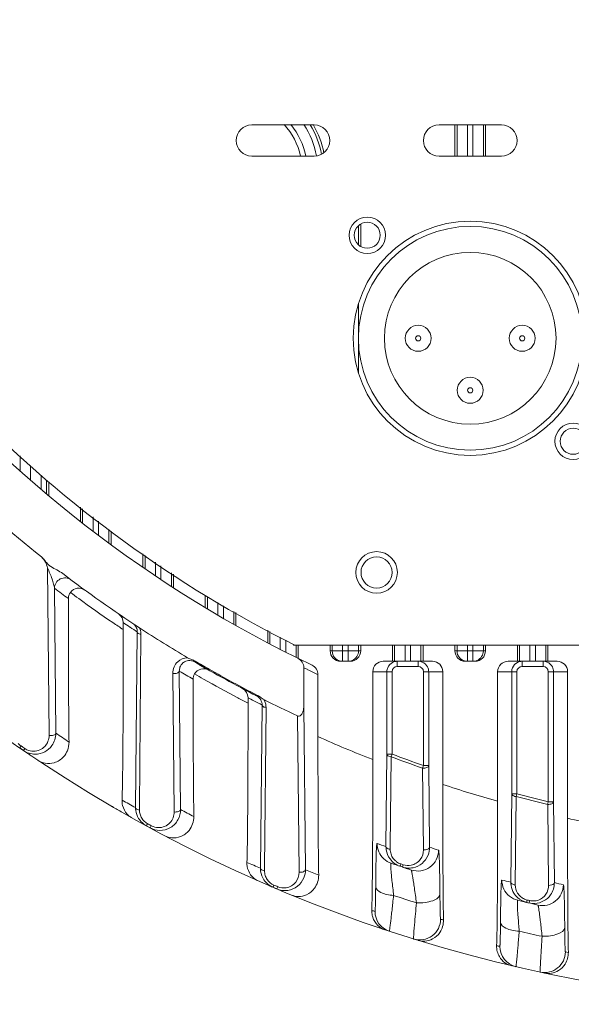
# Model space of a CAD drawing. Header units: millimetres. Extents: x 29170 to 33192, y 579 to 3108.
# Tile 79 of 256: x 29457 to 29510, y 1929 to 2024. Entities that reach past the tile are written whole.
import ezdxf

# ---------------------------------------------------------------- set-up
doc = ezdxf.new("R2010")
doc.units = ezdxf.units.MM
doc.layers.add('细实线', color=7, linetype='Continuous', lineweight=13)

msp = doc.modelspace()

# ---------------------------------------------------------------- linework, layer by layer
at = {"layer": '细实线'}
for p, q in [((29479.045, 2013.685), (29485.045, 2013.685)), ((29497.045, 2013.685), (29503.045, 2013.685)), ((29498.576, 2010.685), (29498.576, 2013.685)), ((29498.777, 2010.685), (29498.777, 2013.685)), ((29499.777, 2013.685), (29499.777, 2010.685)), ((29500.312, 2010.685), (29500.312, 2013.685)), ((29501.312, 2013.685), (29501.312, 2010.685)), ((29501.513, 2013.685), (29501.513, 2010.685)), ((29485.045, 2010.685), (29479.045, 2010.685)), ((29503.045, 2010.685), (29497.045, 2010.685)), ((29489.312, 2002.162), (29489.312, 2004.008)), ((29489.513, 2004.162), (29489.513, 2002.008)), ((29489.295, 1996.502), (29489.295, 1989.869)), ((29456.777, 1980.492), (29456.777, 1981.894)), ((29457.777, 1979.546), (29457.777, 1980.964)), ((29458.803, 1980.009), (29458.803, 1978.66)), ((29459.303, 1979.553), (29459.303, 1978.236)), ((29459.513, 1979.387), (29459.513, 1978.06)), ((29462.576, 1975.572), (29462.576, 1976.97)), ((29462.777, 1976.811), (29462.777, 1975.415)), ((29463.777, 1976.023), (29463.777, 1974.642)), ((29464.312, 1974.236), (29464.312, 1975.601)), ((29465.312, 1973.489), (29465.312, 1974.812)), ((29465.513, 1974.653), (29465.513, 1973.34)), ((29468.576, 1971.225), (29468.576, 1972.459)), ((29468.777, 1972.325), (29468.777, 1971.022)), ((29459.394, 1971.117), (29459.551, 1955.018)), ((29469.777, 1971.661), (29469.777, 1970.396)), ((29470.312, 1969.988), (29470.312, 1971.306)), ((29471.312, 1969.332), (29471.312, 1970.641)), ((29471.513, 1970.507), (29471.513, 1969.202)), ((29460.075, 1969.162), (29460.198, 1955.238)), ((29474.576, 1967.29), (29474.576, 1968.471)), ((29474.777, 1968.338), (29474.777, 1967.169)), ((29475.777, 1967.784), (29475.777, 1966.575)), ((29476.312, 1966.263), (29476.312, 1967.488)), ((29477.312, 1965.689), (29477.312, 1966.936)), ((29477.513, 1966.824), (29477.513, 1965.575)), ((29466.683, 1965.195), (29466.683, 1965.862)), ((29467.322, 1965.433), (29467.344, 1965.419)), ((29480.576, 1963.903), (29480.576, 1965.13)), ((29467.874, 1948.085), (29468.032, 1964.963)), ((29468.246, 1948.081), (29468.388, 1964.741)), ((29480.777, 1965.019), (29480.777, 1963.798)), ((29481.777, 1964.466), (29481.777, 1963.28)), ((29482.312, 1963.007), (29482.312, 1964.17)), ((29483.045, 1963.765), (29483.045, 1963.685)), ((29483.045, 1963.685), (29483.189, 1963.685)), ((29483.189, 1963.685), (29588.901, 1963.685)), ((29483.312, 1962.507), (29483.312, 1963.685)), ((29483.513, 1963.685), (29483.513, 1962.408)), ((29486.576, 1963.148), (29486.576, 1963.685)), ((29486.777, 1963.685), (29486.777, 1963.148)), ((29487.777, 1962.148), (29487.777, 1963.685)), ((29488.312, 1962.148), (29488.312, 1963.685)), ((29489.312, 1963.148), (29489.312, 1963.685)), ((29489.513, 1963.685), (29489.513, 1963.148)), ((29492.576, 1962.148), (29492.576, 1963.685)), ((29492.777, 1962.148), (29492.777, 1963.685)), ((29493.777, 1963.685), (29493.777, 1962.148)), ((29494.312, 1962.148), (29494.312, 1963.685)), ((29495.312, 1963.685), (29495.312, 1962.148)), ((29495.513, 1963.685), (29495.513, 1962.148)), ((29498.576, 1963.148), (29498.576, 1963.685)), ((29498.777, 1963.148), (29498.777, 1963.685)), ((29499.777, 1962.148), (29499.777, 1963.685)), ((29500.312, 1962.148), (29500.312, 1963.685)), ((29501.312, 1963.685), (29501.312, 1963.148)), ((29501.513, 1963.685), (29501.513, 1963.148)), ((29504.576, 1962.148), (29504.576, 1963.685)), ((29504.777, 1962.148), (29504.777, 1963.685)), ((29505.777, 1962.148), (29505.777, 1963.685)), ((29506.312, 1962.148), (29506.312, 1963.685)), ((29507.312, 1963.685), (29507.312, 1962.148)), ((29507.513, 1963.685), (29507.513, 1962.148)), ((29472.986, 1962.428), (29472.862, 1962.489)), ((29473.272, 1962.313), (29472.986, 1962.428)), ((29489.513, 1963.148), (29486.576, 1963.148)), ((29501.513, 1963.148), (29498.576, 1963.148)), ((29473.554, 1962.084), (29473.596, 1962.156)), ((29484.045, 1957.874), (29484.045, 1961.524)), ((29484.416, 1961.342), (29484.045, 1961.524)), ((29488.513, 1962.148), (29487.577, 1962.148)), ((29491.683, 1962.148), (29496.406, 1962.148)), ((29493.036, 1962.148), (29493.036, 1961.648)), ((29493.036, 1961.648), (29495.053, 1961.648)), ((29495.053, 1962.148), (29495.053, 1961.648)), ((29500.513, 1962.148), (29499.577, 1962.148)), ((29503.683, 1962.148), (29508.406, 1962.148)), ((29505.036, 1962.148), (29505.036, 1961.648)), ((29505.036, 1961.648), (29507.053, 1961.648)), ((29507.053, 1962.148), (29507.053, 1961.648)), ((29471.438, 1960.978), (29471.576, 1947.673)), ((29472.074, 1961.206), (29472.2, 1947.907)), ((29485.406, 1960.864), (29485.406, 1954.911)), ((29490.683, 1961.148), (29492.536, 1961.148)), ((29490.683, 1961.148), (29490.683, 1952.707)), ((29492.036, 1953.222), (29492.036, 1961.148)), ((29492.536, 1953.22), (29492.536, 1961.148)), ((29495.553, 1961.148), (29497.406, 1961.148)), ((29495.553, 1961.148), (29495.553, 1952.136)), ((29496.053, 1961.148), (29496.053, 1952.134)), ((29497.406, 1950.315), (29497.406, 1961.148)), ((29502.683, 1961.148), (29504.536, 1961.148)), ((29502.683, 1961.148), (29502.683, 1948.72)), ((29504.036, 1949.404), (29504.036, 1961.148)), ((29504.536, 1949.404), (29504.536, 1961.148)), ((29507.553, 1961.148), (29509.406, 1961.148)), ((29507.553, 1961.148), (29507.553, 1948.65)), ((29508.053, 1961.148), (29508.053, 1948.65)), ((29509.406, 1947.064), (29509.406, 1961.148)), ((29478.683, 1958.124), (29478.683, 1958.639)), ((29479.496, 1958.831), (29479.534, 1958.905)), ((29479.875, 1942.262), (29480.031, 1957.945)), ((29480.271, 1942.258), (29480.413, 1957.708)), ((29484.045, 1957.874), (29484.201, 1942.123)), ((29483.439, 1956.897), (29483.6, 1941.878)), ((29456.725, 1953.823), (29456.858, 1954.017)), ((29456.725, 1953.823), (29457.096, 1953.569)), ((29457.096, 1953.569), (29457.228, 1953.763)), ((29491.945, 1944.343), (29492.036, 1953.222)), ((29492.536, 1953.222), (29492.036, 1953.222)), ((29492.36, 1944.339), (29492.445, 1952.973)), ((29492.443, 1952.974), (29492.536, 1953.222)), ((29495.553, 1952.135), (29495.467, 1951.884)), ((29495.468, 1951.884), (29495.553, 1944.027)), ((29496.053, 1952.135), (29495.553, 1952.135)), ((29496.053, 1952.134), (29496.134, 1944.279)), ((29503.946, 1940.92), (29504.036, 1949.404)), ((29504.536, 1949.404), (29504.036, 1949.404)), ((29504.383, 1940.662), (29504.47, 1949.147)), ((29504.469, 1949.147), (29504.536, 1949.404)), ((29468.244, 1947.853), (29468.246, 1948.081)), ((29507.553, 1948.65), (29507.492, 1948.392)), ((29507.493, 1948.392), (29507.578, 1940.616)), ((29508.053, 1948.65), (29507.553, 1948.65)), ((29508.053, 1948.65), (29508.136, 1940.875)), ((29468.906, 1946.334), (29468.959, 1946.43)), ((29468.906, 1946.334), (29469.27, 1946.136)), ((29468.959, 1946.43), (29469.019, 1946.54)), ((29469.27, 1946.136), (29469.382, 1946.343)), ((29492.357, 1944.093), (29492.36, 1944.339)), ((29493.294, 1942.452), (29493.329, 1942.555)), ((29493.329, 1942.555), (29493.37, 1942.674)), ((29493.52, 1942.376), (29493.594, 1942.599)), ((29480.269, 1942.019), (29480.271, 1942.258)), ((29481.08, 1940.426), (29481.123, 1940.527)), ((29481.123, 1940.527), (29481.173, 1940.642)), ((29481.08, 1940.426), (29481.444, 1940.272)), ((29481.444, 1940.272), (29481.535, 1940.488)), ((29505.477, 1938.975), (29505.502, 1939.082)), ((29505.502, 1939.082), (29505.53, 1939.204)), ((29505.702, 1938.923), (29505.755, 1939.152))]:
    msp.add_line(p, q, dxfattribs=at)
for centre, radius in [((29490.145, 2003.085), 1.75), ((29500.045, 1993.185), 11.25), ((29490.145, 2003.085), 1.25), ((29500.045, 1993.185), 10.75), ((29500.045, 1993.185), 8.25), ((29495.045, 1993.185), 1.25), ((29505.045, 1993.185), 1.25), ((29495.045, 1993.185), 0.25), ((29505.045, 1993.185), 0.25), ((29500.045, 1988.185), 1.25), ((29500.045, 1988.185), 0.25), ((29509.944, 1983.286), 1.75), ((29509.944, 1983.286), 1.25), ((29491.045, 1970.685), 2), ((29491.045, 1970.685), 1.5)]:
    msp.add_circle(centre, radius, dxfattribs=at)
for centre, radius, start, end in [((29536.045, 2069.185), 140, 214.31294, 355.47232), ((29536.045, 2069.185), 118, 206.06384, 243.38894), ((29479.045, 2012.185), 1.5, 90, 270), ((29477.155, 2009.185), 6.75, 12.90715, 42.31424), ((29477.155, 2009.185), 7.25, 12.04567, 38.80912), ((29477.155, 2009.185), 8.259, 10.70191, 33.24207), ((29477.155, 2009.185), 8.759, 10.94689, 30.99819), ((29477.155, 2009.185), 9.012, 11.62079, 29.7606), ((29485.045, 2012.185), 1.5, 270, 90), ((29497.045, 2012.185), 1.5, 90, 270), ((29503.045, 2012.185), 1.5, 270, 90), ((29536.045, 2069.185), 119, 219.91621, 244.51199), ((29536.045, 2069.185), 124, 226.20385, 231.47404), ((29461.076, 1969.162), 1, 53.17087, 179.98387), ((29536.052, 2069.201), 124.017, 232.68366, 236.8641), ((29535.744, 2069.354), 125.556, 232.93868, 233.69587), ((29462.406, 1968.171), 1, 53.90273, 143.2304), ((29521.325, 2048.219), 99.391, 233.06888, 233.64302), ((29521.316, 2048.208), 99.377, 233.64312, 235.95991), ((29465.683, 1965.862), 1, 359.99736, 55.75383), ((29521.323, 2048.219), 99.391, 235.96006, 236.64989), ((29536.382, 2069.068), 124.537, 235.96743, 236.3214), ((29536.387, 2069.075), 124.545, 236.3333, 236.71328), ((29467.046, 1964.967), 0.989, 32.30644, 47.72547), ((29467.06, 1964.976), 0.972, 6.13694, 32.2858), ((29466.915, 1964.753), 1.473, 18.03763, 24.00651), ((29536.045, 2069.185), 124, 236.86299, 239.36727), ((29466.906, 1964.751), 1.482, 359.59019, 17.98242), ((29467.059, 1964.976), 0.973, 359.2141, 6.12934), ((29472.92, 1961.015), 1.475, 92.24679, 132.32406), ((29483.045, 1961.524), 1, 359.99537, 63.79972), ((29487.777, 1963.148), 1, 179.99328, 258.66566), ((29488.312, 1963.148), 1, 292.68838, 359.99665), ((29499.777, 1963.148), 1, 179.99328, 258.66566), ((29500.312, 1963.148), 1, 292.68838, 359.99665), ((29473.057, 1961.244), 0.975, 111.48712, 120.21802), ((29473.057, 1961.244), 0.975, 79.50979, 111.44672), ((29474.406, 1960.432), 1, 60.4517, 149.41592), ((29536.05, 2069.198), 124.016, 239.73814, 240.45707), ((29536.052, 2069.201), 124.016, 239.73828, 242.86835), ((29536.052, 2069.2), 123.932, 239.73801, 240.45707), ((29536.051, 2069.198), 123.93, 240.45712, 242.8682), ((29537.045, 2069.186), 120.001, 243.98755, 244.51215), ((29484.406, 1960.864), 1, 359.99518, 64.52232), ((29487.778, 1963.15), 1.001, 258.62778, 269.9503), ((29488.311, 1963.15), 1.001, 270.0497, 281.37222), ((29488.311, 1963.153), 1.005, 281.33576, 292.60983), ((29493.036, 1961.148), 0.5, 89.99653, 179.99475), ((29493.037, 1961.146), 1.002, 103.99567, 116.89886), ((29493.037, 1961.143), 1.005, 90.03169, 103.95067), ((29495.053, 1961.148), 0.5, 0.00526, 90.00347), ((29495.051, 1961.147), 1.002, 13.99638, 26.90037), ((29495.049, 1961.147), 1.005, 0.03169, 13.95138), ((29499.778, 1963.15), 1.001, 258.62778, 269.9503), ((29500.311, 1963.15), 1.001, 270.0497, 281.37222), ((29500.311, 1963.153), 1.005, 281.33576, 292.60983), ((29505.036, 1961.148), 0.5, 89.99653, 179.99475), ((29505.037, 1961.146), 1.002, 103.99567, 116.89886), ((29505.037, 1961.143), 1.005, 90.03169, 103.95067), ((29507.053, 1961.148), 0.5, 0.00526, 90.00347), ((29507.051, 1961.147), 1.002, 13.99638, 26.90037), ((29507.049, 1961.147), 1.005, 0.03169, 13.95138), ((29535.684, 2069.279), 125.404, 239.51956, 240.2233), ((29523.895, 2046.671), 99.421, 239.574, 240.14716), ((29523.889, 2046.661), 99.41, 240.14725, 242.30549), ((29477.683, 1958.639), 1, 359.99581, 62.17833), ((29536.05, 2069.198), 124.016, 242.16895, 242.86829), ((29523.894, 2046.671), 99.421, 242.30561, 242.95183), ((29536.438, 2069.151), 124.694, 242.40796, 242.69917), ((29479.04, 1957.943), 0.998, 54.197, 62.86809), ((29479.045, 1957.949), 0.99, 38.55566, 54.16631), ((29479.057, 1957.96), 0.974, 6.0998, 38.53382), ((29536.442, 2069.16), 124.703, 242.69917, 243.10453), ((29479.054, 1957.96), 0.977, 359.16107, 6.09606), ((29478.939, 1957.723), 1.473, 24.23126, 30.35471), ((29536.045, 2069.185), 124, 243.23843, 244.89777), ((29458.18, 1955.224), 2.018, 324.3335, 0.40204), ((29538.045, 2069.186), 138.001, 235.66009, 236.29633), ((29526.351, 2045.507), 99.419, 245.67957, 248.9759), ((29457.71, 1955.255), 1.503, 222.11587, 235.47661), ((29536.045, 2069.185), 139.765, 235.48888, 235.67269), ((29536.045, 2069.185), 140, 235.67173, 236.09623), ((29458.217, 1955.21), 1.987, 235.64912, 270.01991), ((29536.045, 2069.185), 124.122, 249.43526, 250.9187), ((29536.045, 2069.185), 123.857, 249.43466, 250.91773), ((29528.805, 2044.634), 99.408, 251.58747, 254.76539), ((29536.045, 2069.185), 124.122, 255.26281, 256.70139), ((29536.045, 2069.185), 123.857, 255.26216, 256.7009), ((29536.045, 2069.185), 140, 239.74969, 240.20112), ((29468.496, 1948.737), 1.929, 177.90844, 193.8852), ((29534.045, 2069.186), 138.001, 240.72769, 241.3472), ((29469.85, 1948.071), 1.977, 179.59752, 187.6408), ((29468.363, 1948.661), 1.772, 231.63719, 240.67324), ((29469.723, 1947.841), 1.478, 179.51599, 195.53669), ((29469.727, 1947.844), 1.484, 195.62689, 211.19584), ((29538.045, 2069.186), 138.001, 241.50158, 242.10068), ((29536.045, 2069.185), 139.765, 241.34342, 241.51275), ((29531.261, 2044.03), 99.398, 257.29854, 260.39926), ((29534.05, 2069.203), 131.768, 250.96974, 251.36457), ((29493.928, 1944.328), 1.983, 179.56876, 188.53847), ((29493.085, 1944.636), 2, 203.65171, 250.96957), ((29493.92, 1944.326), 1.975, 188.52249, 216.55322), ((29493.842, 1944.079), 1.485, 179.4718, 198.15646), ((29493.841, 1944.083), 1.485, 198.29423, 216.46459), ((29495.004, 1943.991), 2, 251.86304, 359.99438), ((29494.152, 1944.251), 1.979, 281.4462, 338.13788), ((29538.05, 2069.203), 131.768, 251.45181, 251.8503), ((29534.045, 2069.186), 138.001, 246.29941, 246.88774), ((29493.932, 1944.338), 1.991, 216.61317, 234.14133), ((29536.05, 2069.202), 133.768, 250.96973, 251.8503), ((29493.843, 1944.086), 1.489, 216.52526, 222.88228), ((29493.844, 1944.087), 1.49, 222.87316, 234.12326), ((29493.935, 1944.348), 2.002, 234.23353, 251.32978), ((29493.85, 1944.098), 1.502, 234.17839, 251.3424), ((29536.045, 2069.185), 133.515, 251.35961, 251.46138), ((29481.855, 1942.247), 1.98, 179.57965, 188.15658), ((29481.75, 1942.006), 1.482, 179.48713, 197.0053), ((29481.752, 1942.009), 1.484, 197.12023, 214.12182), ((29538.045, 2069.186), 138.001, 247.03507, 247.60809), ((29494.156, 1944.275), 2.003, 251.4854, 265.60538), ((29494.152, 1944.263), 1.991, 265.6698, 281.37682), ((29480.393, 1942.68), 1.794, 230.93552, 246.20043), ((29536.045, 2069.185), 140, 246.72304, 247.08166), ((29536.045, 2069.185), 139.765, 246.8835, 247.04509), ((29482.218, 1942.093), 1.98, 278.43709, 337.63467), ((29534.048, 2069.201), 131.766, 256.40916, 256.79398), ((29505.934, 1940.904), 1.988, 179.55328, 188.58187), ((29505.859, 1940.646), 1.476, 179.37206, 211.61969), ((29507.004, 1940.676), 2, 257.27274, 0.00129), ((29538.048, 2069.201), 131.766, 256.87891, 257.26632), ((29482.225, 1942.119), 2.005, 247.07948, 261.835), ((29482.22, 1942.104), 1.99, 261.91434, 278.35051), ((29536.05, 2069.203), 136.619, 251.49121, 252.45772), ((29505.085, 1941.124), 2, 205.4655, 256.40877), ((29505.931, 1940.909), 1.988, 211.71483, 227.05105), ((29505.869, 1940.653), 1.489, 211.66447, 227.0002), ((29505.87, 1940.657), 1.492, 227.06319, 242.03723), ((29506.156, 1940.848), 1.977, 273.1105, 324.36413), ((29536.048, 2069.201), 133.766, 256.40915, 257.26632), ((29505.876, 1940.672), 1.508, 242.10716, 256.75594), ((29536.045, 2069.185), 133.515, 256.78853, 256.88759), ((29506.156, 1940.88), 2.009, 256.94187, 273.06239), ((29506.097, 1940.624), 1.511, 256.94232, 273.09568), ((29506.095, 1940.604), 1.491, 273.19678, 289.69778), ((29534.045, 2069.185), 138, 251.64172, 251.77837), ((29492.892, 1938.105), 1.999, 179.97985, 251.78647), ((29495.196, 1937.37), 2, 252.7959, 359.98923), ((29538.044, 2069.185), 138, 252.78236, 252.90487), ((29536.048, 2069.2), 136.615, 256.75933, 257.70174), ((29504.571, 1934.759), 1.986, 178.27279, 194.54191), ((29534.045, 2069.185), 138, 256.82286, 256.95378), ((29504.52, 1934.743), 1.933, 194.46387, 210.25891), ((29504.892, 1934.747), 1.999, 179.97938, 256.96342), ((29507.196, 1934.235), 2, 257.94034, 359.99673), ((29538.044, 2069.185), 138, 257.93357, 258.05476)]:
    msp.add_arc(centre, radius, start, end, dxfattribs=at)
for centre, start_param, end_param in [((29487.577, 1963.148), -3.141593, -1.570796), ((29488.513, 1963.148), -1.570796, 0), ((29499.577, 1963.148), 3.141593, 4.712389), ((29500.513, 1963.148), -1.570796, 0), ((29491.683, 1961.148), 1.570796, 3.141593), ((29496.406, 1961.148), 0, 1.570796), ((29503.683, 1961.148), 1.570796, 3.141593), ((29508.406, 1961.148), 0, 1.570796)]:
    msp.add_ellipse(centre, major_axis=(1, 0), ratio=0.999848, start_param=start_param, end_param=end_param, dxfattribs=at)
for points, knots in [([(29459.394, 1971.117), (29459.345, 1971.312), (29459.233, 1971.709), (29458.972, 1972.047), (29458.809, 1972.177)], [0, 0, 0, 0, 0.490418, 1, 1, 1, 1]), ([(29458.809, 1972.177), (29458.981, 1972.04), (29459.175, 1971.767), (29459.466, 1971.436), (29459.822, 1971.173), (29460.315, 1970.928), (29460.696, 1970.704), (29460.871, 1970.57)], [0, 0, 0, 0, 0.249709, 0.374752, 0.499799, 0.749955, 1, 1, 1, 1]), ([(29460.075, 1969.162), (29460.071, 1969.302), (29459.987, 1969.602), (29459.776, 1970.259), (29459.564, 1970.772), (29459.394, 1971.117)], [0, 0, 0, 0, 0.201433, 0.444765, 1, 1, 1, 1]), ([(29461.468, 1954.381), (29461.454, 1955.424), (29461.412, 1960.02), (29461.407, 1964.617), (29461.406, 1968.171)], [0, 0, 0, 0, 0.226937, 1, 1, 1, 1]), ([(29466.683, 1965.195), (29466.683, 1962.13), (29466.679, 1957.669), (29466.637, 1952.206), (29466.604, 1949.809), (29466.568, 1948.807)], [0, 0, 0, 0, 0.561124, 0.816548, 1, 1, 1, 1]), ([(29468.032, 1964.963), (29468.033, 1964.937), (29468.099, 1964.796), (29468.269, 1964.758), (29468.388, 1964.741)], [0, 0, 0, 0, 0.176309, 1, 1, 1, 1]), ([(29471.927, 1962.106), (29471.773, 1961.966), (29471.521, 1961.614), (29471.436, 1961.189), (29471.438, 1960.978)], [0, 0, 0, 0, 0.496413, 1, 1, 1, 1]), ([(29472.566, 1962.086), (29472.516, 1962.057), (29472.332, 1961.927), (29472.196, 1961.732), (29472.138, 1961.576)], [0, 0, 0, 0, 0.258573, 1, 1, 1, 1]), ([(29472.074, 1961.206), (29472.071, 1961.114), (29471.806, 1960.962), (29471.583, 1960.96), (29471.438, 1960.978)], [0, 0, 0, 0, 0.386081, 1, 1, 1, 1]), ([(29473.471, 1947.225), (29473.456, 1948.205), (29473.412, 1952.607), (29473.407, 1957.01), (29473.406, 1960.433)], [0, 0, 0, 0, 0.222546, 1, 1, 1, 1]), ([(29480.21, 1958.467), (29480.09, 1958.528), (29479.88, 1958.699), (29479.653, 1958.844), (29479.534, 1958.905)], [0, 0, 0, 0, 0.499998, 1, 1, 1, 1]), ([(29478.575, 1942.825), (29478.606, 1943.771), (29478.639, 1946.015), (29478.679, 1951.114), (29478.683, 1955.268), (29478.683, 1958.124)], [0, 0, 0, 0, 0.18567, 0.439944, 1, 1, 1, 1]), ([(29480.031, 1957.945), (29480.032, 1957.917), (29480.101, 1957.765), (29480.285, 1957.724), (29480.413, 1957.708)], [0, 0, 0, 0, 0.179373, 1, 1, 1, 1]), ([(29483.439, 1956.897), (29483.489, 1956.874), (29483.608, 1956.857), (29483.757, 1956.947), (29483.859, 1957.078), (29483.958, 1957.276), (29484.027, 1957.544), (29484.045, 1957.764), (29484.045, 1957.874)], [0, 0, 0, 0, 0.124916, 0.24997, 0.375039, 0.500149, 0.749982, 1, 1, 1, 1]), ([(29459.551, 1955.018), (29459.555, 1954.641), (29459.257, 1953.84), (29458.459, 1953.504), (29458.07, 1953.503)], [0, 0, 0, 0, 0.492373, 1, 1, 1, 1]), ([(29460.198, 1955.238), (29460.195, 1955.146), (29459.921, 1954.999), (29459.697, 1954.998), (29459.551, 1955.018)], [0, 0, 0, 0, 0.383974, 1, 1, 1, 1]), ([(29485.475, 1941.591), (29485.439, 1943.678), (29485.413, 1948.118), (29485.406, 1952.558), (29485.406, 1954.911)], [0, 0, 0, 0, 0.470103, 1, 1, 1, 1]), ([(29458.07, 1953.503), (29457.85, 1953.503), (29457.548, 1953.572), (29457.291, 1953.72), (29457.228, 1953.763)], [0, 0, 0, 0, 0.743678, 1, 1, 1, 1]), ([(29459.82, 1954.047), (29459.642, 1953.801), (29459.159, 1953.377), (29458.532, 1953.223), (29458.218, 1953.223)], [0, 0, 0, 0, 0.491673, 1, 1, 1, 1]), ([(29461.468, 1954.381), (29461.472, 1954.101), (29461.373, 1953.584), (29460.905, 1952.838), (29460.13, 1952.339), (29459.216, 1952.282), (29458.71, 1952.483), (29458.508, 1952.618)], [0, 0, 0, 0, 0.200324, 0.364951, 0.622197, 0.825764, 1, 1, 1, 1]), ([(29492.036, 1953.222), (29492.037, 1953.192), (29492.11, 1953.03), (29492.307, 1952.988), (29492.443, 1952.974)], [0, 0, 0, 0, 0.18119, 1, 1, 1, 1]), ([(29490.581, 1938.209), (29490.609, 1939.118), (29490.641, 1941.252), (29490.679, 1946.085), (29490.683, 1950.008), (29490.683, 1952.707)], [0, 0, 0, 0, 0.188254, 0.441602, 1, 1, 1, 1]), ([(29495.467, 1951.884), (29495.537, 1951.872), (29495.679, 1951.883), (29495.889, 1951.931), (29496.05, 1952.046), (29496.053, 1952.135)], [0, 0, 0, 0, 0.315873, 0.609094, 1, 1, 1, 1]), ([(29497.406, 1950.315), (29497.406, 1947.995), (29497.414, 1943.65), (29497.44, 1939.306), (29497.478, 1937.283)], [0, 0, 0, 0, 0.534163, 1, 1, 1, 1]), ([(29504.036, 1949.404), (29504.037, 1949.372), (29504.079, 1949.278), (29504.241, 1949.184), (29504.386, 1949.154), (29504.469, 1949.147)], [0, 0, 0, 0, 0.179302, 0.536747, 1, 1, 1, 1]), ([(29467.263, 1947.272), (29467.191, 1947.329), (29466.896, 1947.601), (29466.697, 1947.975), (29466.623, 1948.274)], [0, 0, 0, 0, 0.230225, 1, 1, 1, 1]), ([(29467.874, 1948.085), (29467.875, 1948.058), (29467.942, 1947.91), (29468.12, 1947.87), (29468.244, 1947.853)], [0, 0, 0, 0, 0.178245, 1, 1, 1, 1]), ([(29502.683, 1948.72), (29502.683, 1946.143), (29502.67, 1941.51), (29502.646, 1936.875), (29502.586, 1934.819)], [0, 0, 0, 0, 0.556044, 1, 1, 1, 1]), ([(29507.492, 1948.392), (29507.561, 1948.383), (29507.697, 1948.397), (29507.901, 1948.448), (29508.05, 1948.564), (29508.053, 1948.65)], [0, 0, 0, 0, 0.315877, 0.606547, 1, 1, 1, 1]), ([(29471.576, 1947.673), (29471.58, 1947.296), (29471.279, 1946.489), (29470.467, 1946.156), (29470.072, 1946.162)], [0, 0, 0, 0, 0.487838, 1, 1, 1, 1]), ([(29473.471, 1947.225), (29473.479, 1946.756), (29473.19, 1945.91), (29472.269, 1945.248), (29471.397, 1945.122), (29470.891, 1945.27), (29470.681, 1945.38)], [0, 0, 0, 0, 0.354573, 0.613495, 0.821041, 1, 1, 1, 1]), ([(29472.2, 1947.907), (29472.197, 1947.816), (29471.941, 1947.66), (29471.718, 1947.656), (29471.576, 1947.673)], [0, 0, 0, 0, 0.387978, 1, 1, 1, 1]), ([(29471.948, 1946.917), (29471.781, 1946.615), (29471.269, 1946.08), (29470.548, 1945.89), (29470.189, 1945.895)], [0, 0, 0, 0, 0.490089, 1, 1, 1, 1]), ([(29509.406, 1947.064), (29509.406, 1944.751), (29509.414, 1940.454), (29509.441, 1936.157), (29509.481, 1934.174)], [0, 0, 0, 0, 0.538323, 1, 1, 1, 1]), ([(29491.085, 1944.636), (29491.07, 1944.641), (29491.059, 1944.53), (29491.04, 1944.413), (29491.024, 1944.086), (29491.006, 1943.656), (29490.99, 1943.049), (29490.976, 1942.303), (29490.965, 1941.426), (29490.959, 1940.802), (29490.956, 1940.473)], [0, 0, 0, 0, 0.01124, 0.048973, 0.118703, 0.224908, 0.369415, 0.550695, 0.763471, 1, 1, 1, 1]), ([(29491.945, 1944.343), (29491.945, 1944.312), (29492.02, 1944.148), (29492.22, 1944.106), (29492.357, 1944.093)], [0, 0, 0, 0, 0.181472, 1, 1, 1, 1]), ([(29495.553, 1944.027), (29495.556, 1943.7), (29495.334, 1943.006), (29494.703, 1942.619), (29494.365, 1942.55)], [0, 0, 0, 0, 0.486302, 1, 1, 1, 1]), ([(29496.134, 1944.279), (29496.131, 1944.191), (29495.905, 1944.027), (29495.688, 1944.017), (29495.553, 1944.027)], [0, 0, 0, 0, 0.393401, 1, 1, 1, 1]), ([(29497.133, 1939.764), (29497.13, 1940.094), (29497.124, 1940.72), (29497.113, 1941.6), (29497.098, 1942.352), (29497.084, 1942.963), (29497.063, 1943.41), (29497.054, 1943.732), (29497.023, 1943.884), (29497.023, 1943.985), (29497.004, 1943.991)], [0, 0, 0, 0, 0.233616, 0.443965, 0.623649, 0.767672, 0.874535, 0.945915, 0.986015, 1, 1, 1, 1]), ([(29478.644, 1942.237), (29478.632, 1942.282), (29478.586, 1942.474), (29478.57, 1942.674), (29478.575, 1942.825)], [0, 0, 0, 0, 0.236871, 1, 1, 1, 1]), ([(29492.433, 1942.745), (29492.423, 1942.749), (29492.408, 1942.677), (29492.406, 1942.592), (29492.404, 1942.365), (29492.424, 1942.052), (29492.463, 1941.603), (29492.554, 1940.792), (29492.632, 1940.126), (29492.681, 1939.651)], [0, 0, 0, 0, 0.010151, 0.044304, 0.109249, 0.211505, 0.355268, 0.539662, 1, 1, 1, 1]), ([(29479.262, 1941.287), (29479.194, 1941.342), (29478.915, 1941.603), (29478.723, 1941.954), (29478.644, 1942.237)], [0, 0, 0, 0, 0.23007, 1, 1, 1, 1]), ([(29479.875, 1942.262), (29479.876, 1942.233), (29479.947, 1942.076), (29480.137, 1942.034), (29480.269, 1942.019)], [0, 0, 0, 0, 0.180353, 1, 1, 1, 1]), ([(29483.6, 1941.878), (29483.604, 1941.538), (29483.363, 1940.815), (29482.688, 1940.437), (29482.335, 1940.385)], [0, 0, 0, 0, 0.487828, 1, 1, 1, 1]), ([(29485.475, 1941.591), (29485.482, 1941.151), (29485.231, 1940.354), (29484.395, 1939.679), (29483.568, 1939.497), (29483.068, 1939.595), (29482.855, 1939.683)], [0, 0, 0, 0, 0.348561, 0.607545, 0.817616, 1, 1, 1, 1]), ([(29484.201, 1942.123), (29484.198, 1942.033), (29483.959, 1941.872), (29483.739, 1941.865), (29483.6, 1941.878)], [0, 0, 0, 0, 0.391207, 1, 1, 1, 1]), ([(29494.872, 1938.938), (29494.816, 1939.415), (29494.722, 1940.083), (29494.593, 1940.898), (29494.523, 1941.351), (29494.469, 1941.678), (29494.436, 1941.907), (29494.406, 1942.018), (29494.395, 1942.085), (29494.381, 1942.09)], [0, 0, 0, 0, 0.451193, 0.63315, 0.776622, 0.880485, 0.948374, 0.986211, 1, 1, 1, 1]), ([(29503.085, 1941.125), (29503.07, 1941.129), (29503.06, 1941.023), (29503.039, 1940.906), (29503.025, 1940.593), (29503.006, 1940.176), (29502.991, 1939.588), (29502.976, 1938.859), (29502.965, 1937.999), (29502.959, 1937.385), (29502.956, 1937.06)], [0, 0, 0, 0, 0.011495, 0.048955, 0.117866, 0.222886, 0.366317, 0.547293, 0.761066, 1, 1, 1, 1]), ([(29503.946, 1940.92), (29503.947, 1940.887), (29503.989, 1940.792), (29504.153, 1940.698), (29504.299, 1940.668), (29504.383, 1940.662)], [0, 0, 0, 0, 0.179364, 0.537027, 1, 1, 1, 1]), ([(29507.578, 1940.616), (29507.582, 1940.323), (29507.405, 1939.703), (29506.889, 1939.304), (29506.598, 1939.2)], [0, 0, 0, 0, 0.486304, 1, 1, 1, 1]), ([(29508.136, 1940.875), (29508.134, 1940.837), (29508.073, 1940.723), (29507.862, 1940.63), (29507.68, 1940.611), (29507.578, 1940.616)], [0, 0, 0, 0, 0.174269, 0.539109, 1, 1, 1, 1]), ([(29509.133, 1936.567), (29509.13, 1936.892), (29509.124, 1937.507), (29509.113, 1938.37), (29509.098, 1939.102), (29509.084, 1939.693), (29509.063, 1940.122), (29509.053, 1940.433), (29509.024, 1940.573), (29509.022, 1940.672), (29509.004, 1940.676)], [0, 0, 0, 0, 0.236798, 0.448816, 0.628672, 0.771797, 0.877321, 0.947421, 0.986567, 1, 1, 1, 1]), ([(29490.956, 1940.473), (29490.954, 1940.153), (29490.949, 1939.695), (29490.939, 1939.124), (29490.933, 1938.774), (29490.921, 1938.506), (29490.921, 1938.28), (29490.898, 1938.197), (29490.906, 1938.101), (29490.893, 1938.106)], [0, 0, 0, 0, 0.405545, 0.57815, 0.725418, 0.843867, 0.930421, 0.982819, 1, 1, 1, 1]), ([(29492.681, 1939.651), (29492.456, 1939.666), (29492.031, 1939.727), (29491.421, 1939.906), (29490.966, 1940.227), (29490.956, 1940.473)], [0, 0, 0, 0, 0.338756, 0.630561, 1, 1, 1, 1]), ([(29492.681, 1939.651), (29492.654, 1939.406), (29492.603, 1938.936), (29492.529, 1938.268), (29492.462, 1937.677), (29492.404, 1937.175), (29492.355, 1936.774), (29492.321, 1936.503), (29492.297, 1936.35), (29492.287, 1936.268), (29492.275, 1936.237), (29492.272, 1936.204), (29492.267, 1936.206)], [0, 0, 0, 0, 0.213194, 0.408245, 0.580819, 0.727426, 0.844932, 0.930644, 0.960956, 0.982643, 0.995635, 1, 1, 1, 1]), ([(29494.872, 1938.938), (29495.15, 1938.924), (29495.682, 1938.943), (29496.392, 1939.103), (29496.918, 1939.34), (29497.128, 1939.635), (29497.133, 1939.764)], [0, 0, 0, 0, 0.326691, 0.621668, 0.847833, 1, 1, 1, 1]), ([(29497.196, 1937.37), (29497.192, 1937.371), (29497.191, 1937.391), (29497.184, 1937.42), (29497.181, 1937.477), (29497.173, 1937.589), (29497.166, 1937.779), (29497.157, 1938.061), (29497.15, 1938.41), (29497.14, 1938.985), (29497.136, 1939.443), (29497.133, 1939.764)], [0, 0, 0, 0, 0.00552, 0.019626, 0.042407, 0.073776, 0.161305, 0.279924, 0.426619, 0.598034, 1, 1, 1, 1]), ([(29494.603, 1935.615), (29494.62, 1936.014), (29494.713, 1937.122), (29494.807, 1938.229), (29494.872, 1938.938)], [0, 0, 0, 0, 0.359511, 1, 1, 1, 1]), ([(29504.615, 1939.181), (29504.605, 1939.183), (29504.591, 1939.117), (29504.584, 1939.034), (29504.578, 1938.822), (29504.586, 1938.527), (29504.609, 1938.103), (29504.668, 1937.322), (29504.723, 1936.678), (29504.757, 1936.217)], [0, 0, 0, 0, 0.010608, 0.044555, 0.108354, 0.20848, 0.349822, 0.53311, 1, 1, 1, 1]), ([(29506.949, 1935.72), (29506.907, 1936.183), (29506.837, 1936.828), (29506.738, 1937.613), (29506.684, 1938.04), (29506.641, 1938.345), (29506.614, 1938.558), (29506.587, 1938.658), (29506.576, 1938.722), (29506.563, 1938.725)], [0, 0, 0, 0, 0.45991, 0.641501, 0.782775, 0.884178, 0.95016, 0.986789, 1, 1, 1, 1]), ([(29490.666, 1937.57), (29490.651, 1937.618), (29490.596, 1937.827), (29490.576, 1938.044), (29490.581, 1938.209)], [0, 0, 0, 0, 0.23559, 1, 1, 1, 1]), ([(29491.842, 1936.347), (29491.59, 1936.431), (29491.074, 1936.743), (29490.758, 1937.268), (29490.666, 1937.57)], [0, 0, 0, 0, 0.457162, 1, 1, 1, 1]), ([(29497.478, 1937.283), (29497.486, 1936.87), (29497.267, 1936.12), (29496.512, 1935.441), (29495.732, 1935.209), (29495.243, 1935.263), (29495.029, 1935.328)], [0, 0, 0, 0, 0.34268, 0.601747, 0.814279, 1, 1, 1, 1]), ([(29502.956, 1937.06), (29502.954, 1936.745), (29502.949, 1936.296), (29502.939, 1935.736), (29502.933, 1935.396), (29502.921, 1935.135), (29502.921, 1934.918), (29502.897, 1934.834), (29502.906, 1934.745), (29502.893, 1934.747)], [0, 0, 0, 0, 0.408365, 0.581021, 0.727685, 0.845201, 0.930862, 0.982743, 1, 1, 1, 1]), ([(29504.757, 1936.217), (29504.524, 1936.228), (29504.081, 1936.287), (29503.444, 1936.468), (29502.966, 1936.803), (29502.956, 1937.06)], [0, 0, 0, 0, 0.336671, 0.628762, 1, 1, 1, 1]), ([(29504.757, 1936.217), (29504.738, 1935.972), (29504.7, 1935.505), (29504.645, 1934.841), (29504.595, 1934.255), (29504.551, 1933.757), (29504.513, 1933.361), (29504.486, 1933.094), (29504.467, 1932.942), (29504.459, 1932.862), (29504.448, 1932.83), (29504.446, 1932.798), (29504.441, 1932.799)], [0, 0, 0, 0, 0.214081, 0.409558, 0.582143, 0.728459, 0.845529, 0.930834, 0.961002, 0.982605, 0.995582, 1, 1, 1, 1]), ([(29506.949, 1935.72), (29507.22, 1935.711), (29507.747, 1935.743), (29508.501, 1935.907), (29509.122, 1936.263), (29509.133, 1936.567)], [0, 0, 0, 0, 0.331603, 0.628977, 1, 1, 1, 1]), ([(29509.196, 1934.234), (29509.192, 1934.235), (29509.191, 1934.255), (29509.184, 1934.282), (29509.181, 1934.337), (29509.173, 1934.444), (29509.166, 1934.627), (29509.158, 1934.899), (29509.15, 1935.238), (29509.14, 1935.802), (29509.136, 1936.251), (29509.133, 1936.567)], [0, 0, 0, 0, 0.005296, 0.019034, 0.041346, 0.072169, 0.158542, 0.276199, 0.422467, 0.594269, 1, 1, 1, 1]), ([(29494.604, 1935.459), (29494.591, 1935.463), (29494.612, 1935.538), (29494.601, 1935.576), (29494.603, 1935.615)], [0, 0, 0, 0, 0.260329, 1, 1, 1, 1]), ([(29506.773, 1932.433), (29506.779, 1932.826), (29506.841, 1933.922), (29506.904, 1935.017), (29506.949, 1935.72)], [0, 0, 0, 0, 0.358358, 1, 1, 1, 1]), ([(29509.481, 1934.174), (29509.489, 1933.788), (29509.299, 1933.083), (29508.619, 1932.405), (29507.889, 1932.132), (29507.415, 1932.144), (29507.203, 1932.188)], [0, 0, 0, 0, 0.336974, 0.596108, 0.811026, 1, 1, 1, 1]), ([(29504.016, 1932.898), (29503.792, 1932.951), (29503.328, 1933.16), (29502.984, 1933.54), (29502.851, 1933.769)], [0, 0, 0, 0, 0.465051, 1, 1, 1, 1]), ([(29506.778, 1932.279), (29506.775, 1932.279), (29506.775, 1932.298), (29506.769, 1932.342), (29506.772, 1932.394), (29506.773, 1932.433)], [0, 0, 0, 0, 0.070299, 0.259655, 1, 1, 1, 1])]:
    msp.add_open_spline(points, degree=3, knots=knots, dxfattribs=at)
for points in [[(29461.605, 1968.769), (29461.479, 1968.601), (29461.406, 1968.381), (29461.406, 1968.171)], [(29473.596, 1962.156), (29473.492, 1962.216), (29473.383, 1962.268), (29473.272, 1962.313)], [(29472.138, 1961.576), (29472.094, 1961.459), (29472.072, 1961.331), (29472.074, 1961.206)], [(29473.554, 1962.084), (29473.455, 1962.141), (29473.346, 1962.182), (29473.234, 1962.202)], [(29492.036, 1961.148), (29492.036, 1961.279), (29492.063, 1961.412), (29492.113, 1961.533)], [(29492.113, 1961.533), (29492.202, 1961.746), (29492.378, 1961.935), (29492.583, 1962.04)], [(29495.053, 1962.148), (29495.184, 1962.148), (29495.317, 1962.121), (29495.438, 1962.071)], [(29495.438, 1962.071), (29495.651, 1961.982), (29495.84, 1961.806), (29495.945, 1961.601)], [(29504.036, 1961.148), (29504.036, 1961.279), (29504.063, 1961.412), (29504.113, 1961.533)], [(29504.113, 1961.533), (29504.202, 1961.746), (29504.378, 1961.935), (29504.583, 1962.04)], [(29507.053, 1962.148), (29507.184, 1962.148), (29507.317, 1962.121), (29507.438, 1962.071)], [(29507.438, 1962.071), (29507.651, 1961.982), (29507.84, 1961.806), (29507.945, 1961.601)], [(29473.545, 1960.941), (29473.456, 1960.79), (29473.406, 1960.608), (29473.406, 1960.433)], [(29480.413, 1957.708), (29480.414, 1957.919), (29480.369, 1958.135), (29480.282, 1958.327)], [(29468.16, 1947.046), (29468.021, 1947.276), (29467.927, 1947.541), (29467.891, 1947.808)], [(29472.2, 1947.907), (29472.202, 1947.566), (29472.113, 1947.215), (29471.948, 1946.917)], [(29468.906, 1946.334), (29468.605, 1946.499), (29468.339, 1946.752), (29468.16, 1947.046)], [(29469.019, 1946.54), (29468.792, 1946.664), (29468.592, 1946.855), (29468.458, 1947.076)], [(29470.072, 1946.162), (29469.834, 1946.165), (29469.591, 1946.229), (29469.382, 1946.343)], [(29470.189, 1945.895), (29469.872, 1945.9), (29469.548, 1945.985), (29469.27, 1946.136)], [(29491.253, 1943.834), (29491.144, 1944.084), (29491.085, 1944.363), (29491.085, 1944.636)], [(29496.134, 1944.279), (29496.136, 1944.02), (29496.086, 1943.755), (29495.989, 1943.514)], [(29494.365, 1942.55), (29494.113, 1942.499), (29493.838, 1942.517), (29493.594, 1942.599)], [(29480.217, 1941.136), (29480.05, 1941.382), (29479.937, 1941.672), (29479.895, 1941.966)], [(29484.201, 1942.123), (29484.203, 1941.857), (29484.15, 1941.586), (29484.049, 1941.34)], [(29481.08, 1940.426), (29480.738, 1940.572), (29480.426, 1940.828), (29480.217, 1941.136)], [(29481.173, 1940.642), (29480.915, 1940.752), (29480.681, 1940.945), (29480.523, 1941.177)], [(29503.279, 1940.265), (29503.153, 1940.53), (29503.085, 1940.831), (29503.085, 1941.125)], [(29504.24, 1939.864), (29504.102, 1940.089), (29504.008, 1940.347), (29503.968, 1940.607)], [(29508.136, 1940.875), (29508.139, 1940.463), (29508.003, 1940.031), (29507.763, 1939.696)], [(29482.335, 1940.385), (29482.069, 1940.346), (29481.783, 1940.383), (29481.535, 1940.488)], [(29505.477, 1938.975), (29505.146, 1939.053), (29504.826, 1939.223), (29504.577, 1939.454)]]:
    msp.add_open_spline(points, degree=3, dxfattribs=at)

doc.saveas('drawing.dxf')
